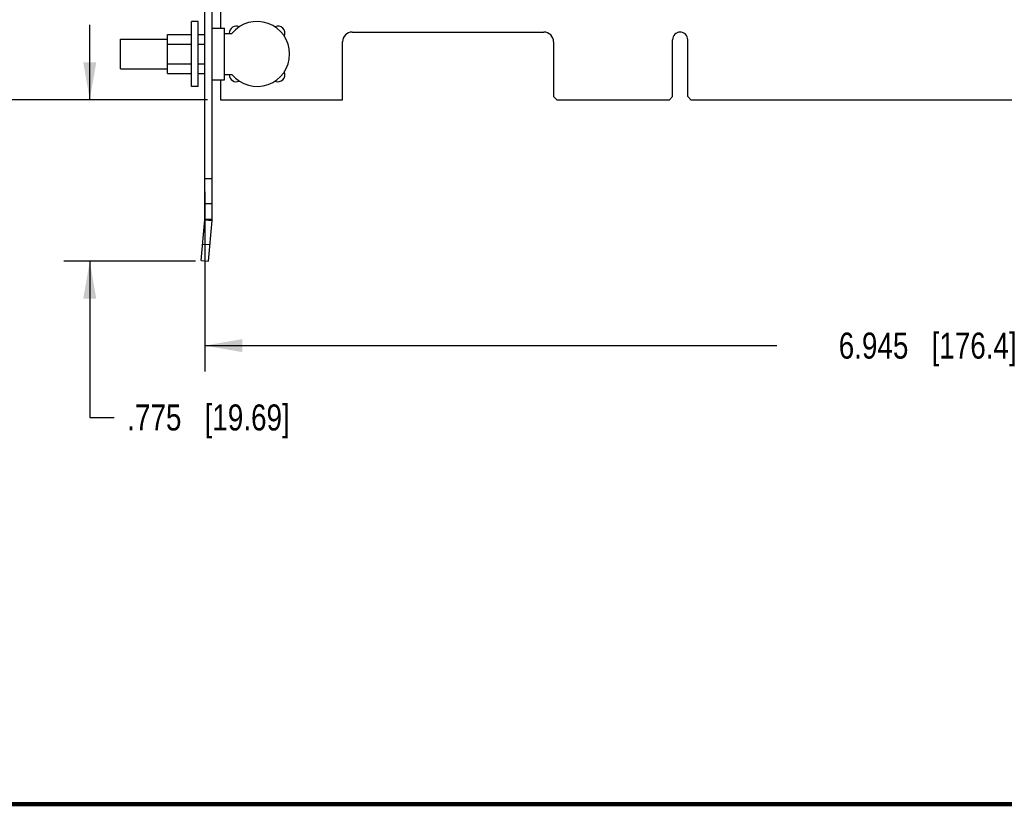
# Model space of a CAD drawing. Header units: inches. Extents: x 0.2 to 16.8, y 0.2 to 10.8.
# Tile 2 of 11: x 6.6 to 11.4, y 0.2 to 4. Entities that reach past the tile are written whole.
import ezdxf

# ---------------------------------------------------------------- set-up
doc = ezdxf.new("R2010")
doc.units = ezdxf.units.IN
doc.header["$LTSCALE"] = 0.935
doc.header["$MEASUREMENT"] = 0
doc.layers.get('0').update_dxf_attribs({"linetype": 'CONTINUOUS'})
doc.layers.add('DIMENSIONS', color=7, linetype='CONTINUOUS')
doc.styles.get("Standard").update_dxf_attribs({"font": 'txt', "width": 0.8})
doc.dimstyles.new('DIMSTYLE_2', dxfattribs={"dimtxt": 0.125, "dimasz": 0.18, "dimexe": 0.18, "dimexo": 0.0625, "dimgap": 0.09, "dimtad": 0, "dimtih": 1, "dimtoh": 1, "dimdec": 3, "dimzin": 4, "dimdsep": 46, "dimtxsty": 'STANDARD', "dimblk": '_FILLED', "dimblk1": '_FILLED', "dimblk2": '_FILLED', "dimcen": 0.09, "dimadec": 0, "dimazin": 0, "dimtp": 0.01, "dimtm": 0.01, "dimtfac": 1, "dimtdec": 3, "dimtofl": 0, "dimtmove": 0, "dimatfit": 3, "dimldrblk": '_FILLED', "dimfxl": 1, "dimtolj": 1, "dimtzin": 4, "dimarcsym": 0})

# ---------------------------------------------------------------- blocks, each defined once
blk = doc.blocks.new('_FILLED')
at = {"color": 0, "linetype": 'BYBLOCK'}
blk.add_solid([(0, 0), (-1, 0.174), (-1, -0.174)], dxfattribs=at)
blk = doc.blocks.new('*D16')
at = {"layer": 'DIMENSIONS', "color": 2, "linetype": 'CONTINUOUS'}
for p, q in [((6.9671, 3.6413), (6.9671, 4.0013)), ((7.5326, 3.6413), (6.8421, 3.6413)), ((7.4753, 2.8659), (6.8421, 2.8659)), ((6.9671, 2.8659), (6.9671, 2.1159)), ((6.9671, 2.1159), (7.0846, 2.1159))]:
    blk.add_line(p, q, dxfattribs=at)
at = {"layer": 'DIMENSIONS', "color": 2, "linetype": 'CONTINUOUS', "xscale": 0.18, "yscale": 0.18, "zscale": 0.18}
for p, rotation in [((6.9671, 3.6413), 270), ((6.9671, 2.8659), 90)]:
    blk.add_blockref('_FILLED', p, dxfattribs=dict(at, rotation=rotation))
at = {"layer": 'DIMENSIONS', "color": 2, "linetype": 'CONTINUOUS', "insert": (7.1471, 2.1784), "char_height": 0.125, "width": 1.225, "attachment_point": 1, "line_spacing_factor": 0.9}
blk.add_mtext('.775{\\Ftxt.shx;\\W1.000000;\\H0.125000; }[19.69]', dxfattribs=at)
blk = doc.blocks.new('*D17')
at = {"layer": 'DIMENSIONS', "color": 2, "linetype": 'CONTINUOUS'}
for p, q in [((7.0876, 7.5913), (6.1921, 7.5913)), ((6.3171, 7.5913), (6.3171, 5.5382)), ((6.3171, 3.6413), (6.3171, 5.2882)), ((7.5326, 3.6413), (6.1921, 3.6413))]:
    blk.add_line(p, q, dxfattribs=at)
at = {"layer": 'DIMENSIONS', "color": 2, "linetype": 'CONTINUOUS', "xscale": 0.18, "yscale": 0.18, "zscale": 0.18}
for p, rotation in [((6.3171, 7.5913), 90), ((6.3171, 3.6413), 270)]:
    blk.add_blockref('_FILLED', p, dxfattribs=dict(at, rotation=rotation))
at = {"layer": 'DIMENSIONS', "color": 2, "linetype": 'CONTINUOUS', "insert": (6.3171, 5.4757), "char_height": 0.125, "width": 1.425, "attachment_point": 2, "line_spacing_factor": 0.9}
blk.add_mtext('3.950{\\Ftxt.shx;\\W1.000000;\\H0.125000; }[100.33]', dxfattribs=at)
blk = doc.blocks.new('*D18')
at = {"layer": 'DIMENSIONS', "color": 2, "linetype": 'CONTINUOUS'}
for p, q in [((14.4651, 3.9038), (14.4651, 2.3358)), ((7.5201, 3.1998), (7.5201, 2.3358)), ((7.5201, 2.4608), (10.2676, 2.4608)), ((14.4651, 2.4608), (11.7176, 2.4608))]:
    blk.add_line(p, q, dxfattribs=at)
at = {"layer": 'DIMENSIONS', "color": 2, "linetype": 'CONTINUOUS', "xscale": 0.18, "yscale": 0.18, "zscale": 0.18, "rotation": 180}
blk.add_blockref('_FILLED', (7.5201, 2.4608), dxfattribs=at)
at = {"layer": 'DIMENSIONS', "color": 2, "linetype": 'CONTINUOUS', "xscale": 0.18, "yscale": 0.18, "zscale": 0.18}
blk.add_blockref('_FILLED', (14.4651, 2.4608), dxfattribs=at)
at = {"layer": 'DIMENSIONS', "color": 2, "linetype": 'CONTINUOUS', "insert": (10.9926, 2.5233), "char_height": 0.125, "width": 1.325, "attachment_point": 2, "line_spacing_factor": 0.9}
blk.add_mtext('6.945{\\Ftxt.shx;\\W1.000000;\\H0.125000; }[176.4]', dxfattribs=at)

msp = doc.modelspace()

# ---------------------------------------------------------------- linework, layer by layer
at = {"color": 7, "linetype": 'CONTINUOUS'}
for p, q in [((7.5201, 3.0673), (7.5201, 7.5513)), ((7.5551, 3.0673), (7.5551, 7.5513)), ((7.5951, 5.7123), (7.5951, 3.9853)), ((7.4551, 3.7053), (7.4551, 4.0173)), ((7.4881, 4.0173), (7.4551, 4.0173)), ((7.4881, 3.7053), (7.4881, 4.0173)), ((7.5551, 3.9853), (7.6146, 3.9853)), ((7.6146, 3.7373), (7.6146, 3.9853)), ((7.1151, 3.7898), (7.1151, 3.9328)), ((7.1151, 3.9328), (7.3401, 3.9328)), ((7.3401, 3.7683), (7.3401, 3.9543)), ((7.3401, 3.9543), (7.4551, 3.9543)), ((7.4881, 3.9543), (7.5201, 3.9543)), ((7.6146, 3.9603), (7.65, 3.9603)), ((8.2281, 3.9663), (9.1481, 3.9663)), ((9.7666, 3.6563), (9.7666, 3.9298)), ((9.8396, 3.6563), (9.8396, 3.9298)), ((7.3401, 3.9078), (7.4551, 3.9078)), ((7.4881, 3.9078), (7.5201, 3.9078)), ((8.1811, 3.6413), (8.1811, 3.9193)), ((9.1951, 3.9193), (9.1951, 3.6563)), ((7.1151, 3.7898), (7.3401, 3.7898)), ((7.3401, 3.8147), (7.4551, 3.8147)), ((7.4881, 3.8147), (7.5201, 3.8147)), ((7.3401, 3.7683), (7.4551, 3.7683)), ((7.4881, 3.7683), (7.5201, 3.7683)), ((7.5551, 3.7373), (7.6146, 3.7373)), ((7.5951, 3.7373), (7.5951, 3.6413)), ((7.6146, 3.7622), (7.65, 3.7622)), ((7.4881, 3.7053), (7.4551, 3.7053)), ((9.2101, 3.6413), (9.1951, 3.6563)), ((9.7516, 3.6413), (9.7666, 3.6563)), ((9.8546, 3.6413), (9.8396, 3.6563)), ((7.5951, 3.6413), (8.1811, 3.6413)), ((9.2101, 3.6413), (9.7516, 3.6413)), ((9.8546, 3.6413), (11.6516, 3.6413)), ((7.5551, 3.2623), (7.5201, 3.2623)), ((7.5551, 3.1413), (7.5201, 3.1413)), ((7.5029, 2.869), (7.52, 3.0642)), ((7.52, 3.0642), (7.5549, 3.0611)), ((7.5201, 3.0673), (7.5551, 3.0673)), ((7.5378, 2.8659), (7.5549, 3.0611)), ((7.5099, 2.9487), (7.5447, 2.9456)), ((7.5029, 2.869), (7.5378, 2.8659))]:
    msp.add_line(p, q, dxfattribs=at)
at = {"color": 7, "linetype": 'CONTINUOUS', "const_width": 0.02}
msp.add_lwpolyline([(0.25, 0.2586), (16.75, 0.2586)], dxfattribs=at)
at = {"color": 7, "linetype": 'CONTINUOUS'}
for centre, radius, start, end in [((7.6709, 3.9613), 0.0335, 65.3291, 181.6355), ((7.7709, 3.8613), 0.1562, 219.337, 140.663), ((7.8709, 3.9613), 0.0335, 335.3291, 114.6709), ((8.2281, 3.9193), 0.047, 90, 180), ((9.1481, 3.9193), 0.047, 0, 90), ((9.8031, 3.9298), 0.0365, 0, 180), ((7.6709, 3.7613), 0.0335, 178.3645, 294.6709), ((7.8709, 3.7613), 0.0335, 245.3291, 24.6709), ((7.4851, 3.0673), 0.035, 355, 360), ((7.4851, 3.0673), 0.07, 355, 360)]:
    msp.add_arc(centre, radius, start, end, dxfattribs=at)

# ---------------------------------------------------------------- dimensions: what is measured, and where the dimension line sits
at = {"layer": 'DIMENSIONS', "color": 2, "linetype": 'CONTINUOUS'}
for base, p2, angle, picture, middle in [((6.3171, 7.5913), (7.0876, 7.5913), 90, '*D17', (6.1671, 5.4132)), ((6.9671, 2.8659), (7.4753, 2.8659), 270, '*D16', (7.7596, 2.1159))]:
    dim = msp.add_linear_dim(base=base, p1=(7.5326, 3.6413), p2=p2, angle=angle, dimstyle='DIMSTYLE_2', dxfattribs=at)
    dim.commit()
    dim.dimension.update_dxf_attribs({"geometry": picture, "text_midpoint": middle, "dimtype": 160})
dim = msp.add_linear_dim(base=(14.4651, 2.4608), p1=(7.5201, 3.1998), p2=(14.4651, 3.9038), dimstyle='DIMSTYLE_2', dxfattribs=at)
dim.commit()
dim.dimension.update_dxf_attribs({"geometry": '*D18', "text_midpoint": (10.8426, 2.4608), "dimtype": 160})

doc.saveas('drawing.dxf')
